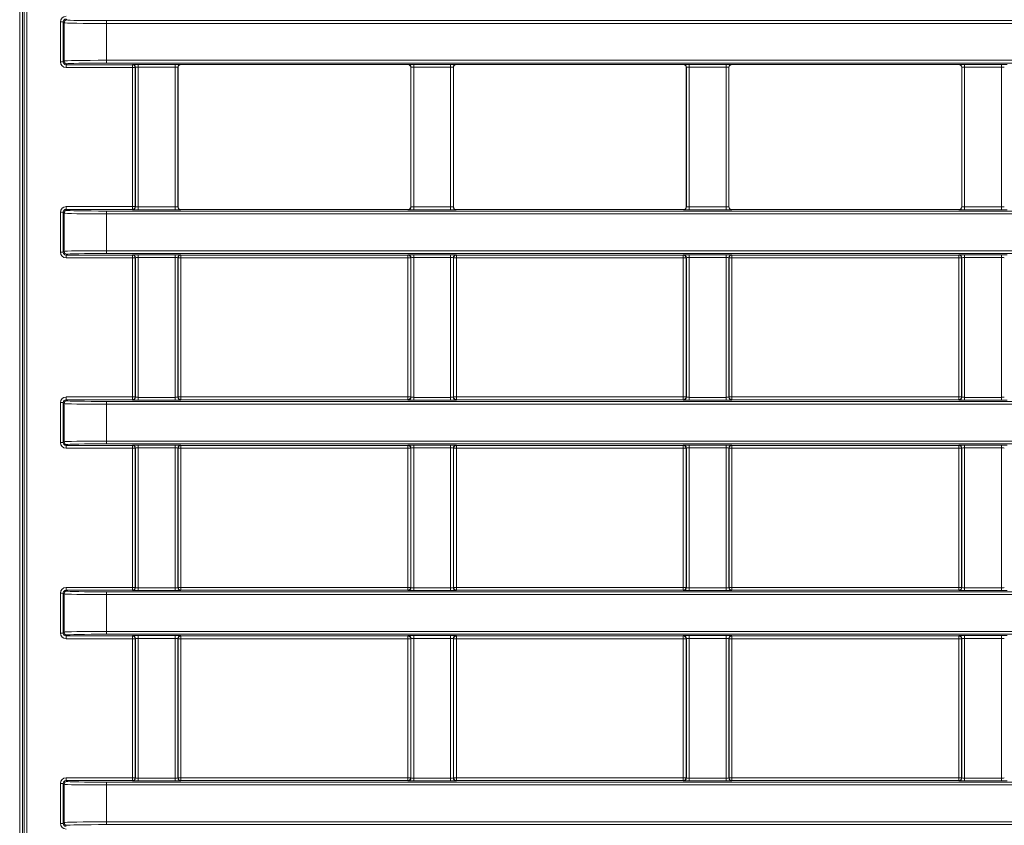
# Model space of a CAD drawing. Header units: millimetres. Extents: x 0 to 1118, y 0 to 864.
# Tile 24 of 235: x 307 to 324, y 191 to 205. Entities that reach past the tile are written whole.
import ezdxf

# ---------------------------------------------------------------- set-up
doc = ezdxf.new("R2010")
doc.units = ezdxf.units.MM

msp = doc.modelspace()

# ---------------------------------------------------------------- linework, layer by layer
at = {"color": 9, "linetype": 'Continuous', "lineweight": 0}
for p, q in [((306.684, 168.348), (306.684, 230.746)), ((306.734, 230.746), (306.734, 168.348)), ((306.762, 168.376), (306.762, 230.718)), ((306.812, 230.718), (306.812, 168.376)), ((307.404, 204.961), (307.454, 204.961)), ((307.404, 204.253), (307.404, 204.961)), ((307.47, 204.945), (307.454, 204.961)), ((307.454, 204.961), (307.454, 204.253)), ((307.47, 204.269), (307.47, 204.945)), ((307.504, 205.011), (307.52, 204.995)), ((308.22, 204.983), (339.286, 204.983)), ((308.22, 204.983), (308.22, 204.933)), ((308.22, 204.933), (308.22, 204.281)), ((339.286, 204.933), (308.22, 204.933)), ((307.404, 204.253), (307.454, 204.253)), ((307.454, 204.253), (307.47, 204.269)), ((308.22, 204.281), (339.286, 204.281)), ((308.22, 204.281), (308.22, 204.231)), ((339.286, 204.231), (308.22, 204.231)), ((307.52, 204.219), (307.504, 204.203)), ((307.504, 204.203), (308.678, 204.203)), ((307.504, 204.153), (307.504, 204.203)), ((308.678, 204.153), (307.504, 204.153)), ((308.678, 204.203), (308.682, 204.207)), ((308.678, 204.153), (308.678, 204.203)), ((308.678, 201.691), (308.678, 204.153)), ((308.678, 204.153), (308.728, 204.153)), ((308.732, 204.157), (308.728, 204.153)), ((308.728, 204.153), (308.728, 201.691)), ((308.732, 201.687), (308.732, 204.157)), ((308.782, 204.209), (309.434, 204.209)), ((308.782, 204.159), (308.782, 204.209)), ((309.434, 204.159), (308.782, 204.159)), ((308.782, 204.159), (308.782, 201.685)), ((309.434, 204.159), (309.434, 204.209)), ((309.434, 201.685), (309.434, 204.159)), ((309.484, 204.157), (309.484, 201.687)), ((309.486, 204.155), (309.484, 204.157)), ((309.534, 204.207), (309.536, 204.205)), ((313.555, 204.205), (313.557, 204.207)), ((313.607, 204.157), (313.605, 204.155)), ((313.607, 201.687), (313.607, 204.157)), ((313.657, 204.209), (314.309, 204.209)), ((313.657, 204.159), (313.657, 204.209)), ((314.309, 204.159), (313.657, 204.159)), ((313.657, 204.159), (313.657, 201.685)), ((314.309, 204.159), (314.309, 204.209)), ((314.309, 201.685), (314.309, 204.159)), ((314.359, 204.157), (314.359, 201.687)), ((314.361, 204.155), (314.359, 204.157)), ((314.409, 204.207), (314.411, 204.205)), ((318.43, 204.205), (318.432, 204.207)), ((318.482, 204.157), (318.48, 204.155)), ((318.482, 201.687), (318.482, 204.157)), ((318.532, 204.209), (319.184, 204.209)), ((318.532, 204.159), (318.532, 204.209)), ((319.184, 204.159), (318.532, 204.159)), ((318.532, 204.159), (318.532, 201.685)), ((319.184, 204.159), (319.184, 204.209)), ((319.184, 201.685), (319.184, 204.159)), ((319.234, 204.157), (319.234, 201.687)), ((319.236, 204.155), (319.234, 204.157)), ((319.284, 204.207), (319.286, 204.205)), ((323.305, 204.205), (323.307, 204.207)), ((323.357, 204.157), (323.355, 204.155)), ((323.357, 201.687), (323.357, 204.157)), ((323.407, 204.209), (324.059, 204.209)), ((323.407, 204.159), (323.407, 204.209)), ((324.059, 204.159), (323.407, 204.159)), ((323.407, 204.159), (323.407, 201.685)), ((324.059, 204.159), (324.059, 204.209)), ((324.059, 201.685), (324.059, 204.159)), ((307.504, 201.641), (307.504, 201.691)), ((307.504, 201.691), (308.678, 201.691)), ((307.504, 201.641), (307.52, 201.625)), ((308.678, 201.641), (307.504, 201.641)), ((308.22, 201.613), (339.286, 201.613)), ((308.22, 201.613), (308.22, 201.563)), ((308.678, 201.691), (308.728, 201.691)), ((308.678, 201.691), (308.678, 201.641)), ((308.682, 201.637), (308.678, 201.641)), ((308.728, 201.691), (308.732, 201.687)), ((308.782, 201.635), (308.782, 201.685)), ((308.782, 201.685), (309.434, 201.685)), ((309.434, 201.635), (308.782, 201.635)), ((309.434, 201.635), (309.434, 201.685)), ((309.484, 201.687), (309.486, 201.689)), ((309.536, 201.639), (309.534, 201.637)), ((313.557, 201.637), (313.555, 201.639)), ((313.605, 201.689), (313.607, 201.687)), ((313.657, 201.635), (313.657, 201.685)), ((313.657, 201.685), (314.309, 201.685)), ((314.309, 201.635), (313.657, 201.635)), ((314.309, 201.635), (314.309, 201.685)), ((314.359, 201.687), (314.361, 201.689)), ((314.411, 201.639), (314.409, 201.637)), ((318.432, 201.637), (318.43, 201.639)), ((318.48, 201.689), (318.482, 201.687)), ((318.532, 201.635), (318.532, 201.685)), ((318.532, 201.685), (319.184, 201.685)), ((319.184, 201.635), (318.532, 201.635)), ((319.184, 201.635), (319.184, 201.685)), ((319.234, 201.687), (319.236, 201.689)), ((319.286, 201.639), (319.284, 201.637)), ((323.307, 201.637), (323.305, 201.639)), ((323.355, 201.689), (323.357, 201.687)), ((323.407, 201.635), (323.407, 201.685)), ((323.407, 201.685), (324.059, 201.685)), ((324.059, 201.635), (323.407, 201.635)), ((324.059, 201.635), (324.059, 201.685)), ((307.404, 200.883), (307.404, 201.591)), ((307.404, 201.591), (307.454, 201.591)), ((307.47, 201.575), (307.454, 201.591)), ((307.454, 201.591), (307.454, 200.883)), ((307.47, 200.899), (307.47, 201.575)), ((308.22, 201.563), (308.22, 200.911)), ((339.286, 201.563), (308.22, 201.563)), ((308.22, 200.911), (339.286, 200.911)), ((308.22, 200.911), (308.22, 200.861)), ((307.404, 200.883), (307.454, 200.883)), ((307.454, 200.883), (307.47, 200.899)), ((307.52, 200.849), (307.504, 200.833)), ((307.504, 200.833), (308.678, 200.833)), ((307.504, 200.783), (307.504, 200.833)), ((308.678, 200.783), (307.504, 200.783)), ((339.286, 200.861), (308.22, 200.861)), ((308.678, 200.833), (308.682, 200.837)), ((308.678, 200.783), (308.678, 200.833)), ((308.678, 200.783), (308.728, 200.783)), ((308.678, 198.321), (308.678, 200.783)), ((308.732, 200.787), (308.728, 200.783)), ((308.728, 200.783), (308.728, 198.321)), ((308.732, 198.317), (308.732, 200.787)), ((308.782, 200.839), (309.434, 200.839)), ((308.782, 200.789), (308.782, 200.839)), ((309.434, 200.789), (308.782, 200.789)), ((308.782, 200.789), (308.782, 198.315)), ((309.434, 200.789), (309.434, 200.839)), ((309.434, 198.315), (309.434, 200.789)), ((309.484, 200.787), (309.484, 198.317)), ((309.488, 200.783), (309.484, 200.787)), ((309.488, 198.321), (309.488, 200.783)), ((309.488, 200.783), (309.538, 200.783)), ((309.534, 200.837), (309.538, 200.833)), ((309.538, 200.833), (313.553, 200.833)), ((309.538, 200.783), (309.538, 200.833)), ((313.553, 200.783), (309.538, 200.783)), ((309.538, 200.783), (309.538, 198.321)), ((313.553, 200.833), (313.557, 200.837)), ((313.553, 200.783), (313.553, 200.833)), ((313.553, 200.783), (313.603, 200.783)), ((313.553, 198.321), (313.553, 200.783)), ((313.607, 200.787), (313.603, 200.783)), ((313.603, 200.783), (313.603, 198.321)), ((313.607, 198.317), (313.607, 200.787)), ((313.657, 200.839), (314.309, 200.839)), ((313.657, 200.789), (313.657, 200.839)), ((314.309, 200.789), (313.657, 200.789)), ((313.657, 200.789), (313.657, 198.315)), ((314.309, 200.789), (314.309, 200.839)), ((314.309, 198.315), (314.309, 200.789)), ((314.359, 200.787), (314.359, 198.317)), ((314.363, 200.783), (314.359, 200.787)), ((314.363, 198.321), (314.363, 200.783)), ((314.363, 200.783), (314.413, 200.783)), ((314.409, 200.837), (314.413, 200.833)), ((314.413, 200.833), (318.428, 200.833)), ((314.413, 200.783), (314.413, 200.833)), ((318.428, 200.783), (314.413, 200.783)), ((314.413, 200.783), (314.413, 198.321)), ((318.428, 200.833), (318.432, 200.837)), ((318.428, 200.783), (318.428, 200.833)), ((318.428, 200.783), (318.478, 200.783)), ((318.428, 198.321), (318.428, 200.783)), ((318.482, 200.787), (318.478, 200.783)), ((318.478, 200.783), (318.478, 198.321)), ((318.482, 198.317), (318.482, 200.787)), ((318.532, 200.839), (319.184, 200.839)), ((318.532, 200.789), (318.532, 200.839)), ((319.184, 200.789), (318.532, 200.789)), ((318.532, 200.789), (318.532, 198.315)), ((319.184, 200.789), (319.184, 200.839)), ((319.184, 198.315), (319.184, 200.789)), ((319.234, 200.787), (319.234, 198.317)), ((319.238, 200.783), (319.234, 200.787)), ((319.238, 198.321), (319.238, 200.783)), ((319.238, 200.783), (319.288, 200.783)), ((319.284, 200.837), (319.288, 200.833)), ((319.288, 200.833), (323.303, 200.833)), ((319.288, 200.783), (319.288, 200.833)), ((323.303, 200.783), (319.288, 200.783)), ((319.288, 200.783), (319.288, 198.321)), ((323.303, 200.833), (323.307, 200.837)), ((323.303, 200.783), (323.303, 200.833)), ((323.303, 198.321), (323.303, 200.783)), ((323.303, 200.783), (323.353, 200.783)), ((323.357, 200.787), (323.353, 200.783)), ((323.353, 200.783), (323.353, 198.321)), ((323.357, 198.317), (323.357, 200.787)), ((323.407, 200.839), (324.059, 200.839)), ((323.407, 200.839), (323.407, 200.789)), ((324.059, 200.789), (323.407, 200.789)), ((323.407, 200.789), (323.407, 198.315)), ((324.059, 200.839), (324.059, 200.789)), ((324.059, 198.315), (324.059, 200.789)), ((307.504, 198.271), (307.504, 198.321)), ((307.504, 198.321), (308.678, 198.321)), ((308.678, 198.271), (308.678, 198.321)), ((308.728, 198.321), (308.678, 198.321)), ((308.728, 198.321), (308.732, 198.317)), ((308.782, 198.265), (308.782, 198.315)), ((308.782, 198.315), (309.434, 198.315)), ((309.434, 198.265), (309.434, 198.315)), ((309.484, 198.317), (309.488, 198.321)), ((309.538, 198.321), (309.488, 198.321)), ((309.538, 198.271), (309.538, 198.321)), ((309.538, 198.321), (313.553, 198.321)), ((313.553, 198.271), (313.553, 198.321)), ((313.603, 198.321), (313.553, 198.321)), ((313.603, 198.321), (313.607, 198.317)), ((313.657, 198.265), (313.657, 198.315)), ((313.657, 198.315), (314.309, 198.315)), ((314.309, 198.265), (314.309, 198.315)), ((314.359, 198.317), (314.363, 198.321)), ((314.413, 198.321), (314.363, 198.321)), ((314.413, 198.271), (314.413, 198.321)), ((314.413, 198.321), (318.428, 198.321)), ((318.428, 198.271), (318.428, 198.321)), ((318.478, 198.321), (318.428, 198.321)), ((318.478, 198.321), (318.482, 198.317)), ((318.532, 198.265), (318.532, 198.315)), ((318.532, 198.315), (319.184, 198.315)), ((319.184, 198.265), (319.184, 198.315)), ((319.234, 198.317), (319.238, 198.321)), ((319.288, 198.321), (319.238, 198.321)), ((319.288, 198.271), (319.288, 198.321)), ((319.288, 198.321), (323.303, 198.321)), ((323.353, 198.321), (323.303, 198.321)), ((323.303, 198.271), (323.303, 198.321)), ((323.353, 198.321), (323.357, 198.317)), ((323.407, 198.315), (323.407, 198.265)), ((323.407, 198.315), (324.059, 198.315)), ((324.059, 198.315), (324.059, 198.265)), ((307.404, 197.513), (307.404, 198.221)), ((307.454, 198.221), (307.404, 198.221)), ((307.47, 198.205), (307.454, 198.221)), ((307.454, 198.221), (307.454, 197.513)), ((307.47, 197.529), (307.47, 198.205)), ((307.504, 198.271), (307.52, 198.255)), ((308.678, 198.271), (307.504, 198.271)), ((308.22, 198.243), (339.286, 198.243)), ((308.22, 198.243), (308.22, 198.193)), ((308.22, 198.193), (308.22, 197.541)), ((339.286, 198.193), (308.22, 198.193)), ((308.682, 198.267), (308.678, 198.271)), ((309.434, 198.265), (308.782, 198.265)), ((309.538, 198.271), (309.534, 198.267)), ((313.553, 198.271), (309.538, 198.271)), ((313.557, 198.267), (313.553, 198.271)), ((314.309, 198.265), (313.657, 198.265)), ((314.413, 198.271), (314.409, 198.267)), ((318.428, 198.271), (314.413, 198.271)), ((318.432, 198.267), (318.428, 198.271)), ((319.184, 198.265), (318.532, 198.265)), ((319.288, 198.271), (319.284, 198.267)), ((323.303, 198.271), (319.288, 198.271)), ((323.307, 198.267), (323.303, 198.271)), ((324.059, 198.265), (323.407, 198.265)), ((307.454, 197.513), (307.404, 197.513)), ((307.454, 197.513), (307.47, 197.529)), ((307.52, 197.479), (307.504, 197.463)), ((307.504, 197.463), (308.678, 197.463)), ((307.504, 197.463), (307.504, 197.413)), ((308.22, 197.541), (339.286, 197.541)), ((308.22, 197.541), (308.22, 197.491)), ((339.286, 197.491), (308.22, 197.491)), ((308.678, 197.463), (308.682, 197.467)), ((308.678, 197.463), (308.678, 197.413)), ((308.782, 197.469), (309.434, 197.469)), ((308.782, 197.419), (308.782, 197.469)), ((309.434, 197.419), (309.434, 197.469)), ((309.534, 197.467), (309.538, 197.463)), ((309.538, 197.463), (313.553, 197.463)), ((309.538, 197.413), (309.538, 197.463)), ((313.553, 197.463), (313.557, 197.467)), ((313.553, 197.413), (313.553, 197.463)), ((313.657, 197.469), (314.309, 197.469)), ((313.657, 197.419), (313.657, 197.469)), ((314.309, 197.419), (314.309, 197.469)), ((314.409, 197.467), (314.413, 197.463)), ((314.413, 197.463), (318.428, 197.463)), ((314.413, 197.413), (314.413, 197.463)), ((318.428, 197.463), (318.432, 197.467)), ((318.428, 197.413), (318.428, 197.463)), ((318.532, 197.469), (319.184, 197.469)), ((318.532, 197.419), (318.532, 197.469)), ((319.184, 197.419), (319.184, 197.469)), ((319.284, 197.467), (319.288, 197.463)), ((319.288, 197.463), (323.303, 197.463)), ((319.288, 197.413), (319.288, 197.463)), ((323.303, 197.463), (323.307, 197.467)), ((323.303, 197.413), (323.303, 197.463)), ((323.407, 197.469), (324.059, 197.469)), ((323.407, 197.469), (323.407, 197.419)), ((324.059, 197.469), (324.059, 197.419)), ((308.678, 197.413), (307.504, 197.413)), ((308.728, 197.413), (308.678, 197.413)), ((308.678, 194.951), (308.678, 197.413)), ((308.732, 197.417), (308.728, 197.413)), ((308.728, 197.413), (308.728, 194.951)), ((308.732, 194.947), (308.732, 197.417)), ((309.434, 197.419), (308.782, 197.419)), ((308.782, 197.419), (308.782, 194.945)), ((309.434, 194.945), (309.434, 197.419)), ((309.484, 197.417), (309.484, 194.947)), ((309.488, 197.413), (309.484, 197.417)), ((309.488, 194.951), (309.488, 197.413)), ((309.538, 197.413), (309.488, 197.413)), ((313.553, 197.413), (309.538, 197.413)), ((309.538, 197.413), (309.538, 194.951)), ((313.603, 197.413), (313.553, 197.413)), ((313.553, 194.951), (313.553, 197.413)), ((313.607, 197.417), (313.603, 197.413)), ((313.603, 197.413), (313.603, 194.951)), ((313.607, 194.947), (313.607, 197.417)), ((314.309, 197.419), (313.657, 197.419)), ((313.657, 197.419), (313.657, 194.945)), ((314.309, 194.945), (314.309, 197.419)), ((314.359, 197.417), (314.359, 194.947)), ((314.363, 197.413), (314.359, 197.417)), ((314.363, 194.951), (314.363, 197.413)), ((314.413, 197.413), (314.363, 197.413)), ((318.428, 197.413), (314.413, 197.413)), ((314.413, 197.413), (314.413, 194.951)), ((318.428, 194.951), (318.428, 197.413)), ((318.478, 197.413), (318.428, 197.413)), ((318.482, 197.417), (318.478, 197.413)), ((318.478, 197.413), (318.478, 194.951)), ((318.482, 194.947), (318.482, 197.417)), ((319.184, 197.419), (318.532, 197.419)), ((318.532, 197.419), (318.532, 194.945)), ((319.184, 194.945), (319.184, 197.419)), ((319.234, 197.417), (319.234, 194.947)), ((319.238, 197.413), (319.234, 197.417)), ((319.238, 194.951), (319.238, 197.413)), ((319.288, 197.413), (319.238, 197.413)), ((323.303, 197.413), (319.288, 197.413)), ((319.288, 197.413), (319.288, 194.951)), ((323.353, 197.413), (323.303, 197.413)), ((323.303, 194.951), (323.303, 197.413)), ((323.357, 197.417), (323.353, 197.413)), ((323.353, 197.413), (323.353, 194.951)), ((323.357, 194.947), (323.357, 197.417)), ((324.059, 197.419), (323.407, 197.419)), ((323.407, 197.419), (323.407, 194.945)), ((324.059, 194.945), (324.059, 197.419)), ((307.454, 194.851), (307.404, 194.851)), ((307.404, 194.143), (307.404, 194.851)), ((307.47, 194.835), (307.454, 194.851)), ((307.454, 194.851), (307.454, 194.143)), ((307.47, 194.159), (307.47, 194.835)), ((307.504, 194.901), (307.504, 194.951)), ((307.504, 194.951), (308.678, 194.951)), ((307.504, 194.901), (307.52, 194.885)), ((308.678, 194.901), (307.504, 194.901)), ((308.22, 194.873), (339.286, 194.873)), ((308.22, 194.873), (308.22, 194.823)), ((308.22, 194.823), (308.22, 194.171)), ((339.286, 194.823), (308.22, 194.823)), ((308.678, 194.901), (308.678, 194.951)), ((308.728, 194.951), (308.678, 194.951)), ((308.682, 194.897), (308.678, 194.901)), ((308.728, 194.951), (308.732, 194.947)), ((308.782, 194.895), (308.782, 194.945)), ((308.782, 194.945), (309.434, 194.945)), ((309.434, 194.895), (308.782, 194.895)), ((309.434, 194.895), (309.434, 194.945)), ((309.484, 194.947), (309.488, 194.951)), ((309.538, 194.951), (309.488, 194.951)), ((309.538, 194.901), (309.534, 194.897)), ((309.538, 194.901), (309.538, 194.951)), ((309.538, 194.951), (313.553, 194.951)), ((313.553, 194.901), (309.538, 194.901)), ((313.553, 194.901), (313.553, 194.951)), ((313.603, 194.951), (313.553, 194.951)), ((313.557, 194.897), (313.553, 194.901)), ((313.603, 194.951), (313.607, 194.947)), ((313.657, 194.895), (313.657, 194.945)), ((313.657, 194.945), (314.309, 194.945)), ((314.309, 194.895), (313.657, 194.895)), ((314.309, 194.895), (314.309, 194.945)), ((314.359, 194.947), (314.363, 194.951)), ((314.413, 194.951), (314.363, 194.951)), ((314.413, 194.901), (314.409, 194.897)), ((314.413, 194.901), (314.413, 194.951)), ((314.413, 194.951), (318.428, 194.951)), ((318.428, 194.901), (314.413, 194.901)), ((318.478, 194.951), (318.428, 194.951)), ((318.428, 194.901), (318.428, 194.951)), ((318.432, 194.897), (318.428, 194.901)), ((318.478, 194.951), (318.482, 194.947)), ((318.532, 194.895), (318.532, 194.945)), ((318.532, 194.945), (319.184, 194.945)), ((319.184, 194.895), (318.532, 194.895)), ((319.184, 194.895), (319.184, 194.945)), ((319.234, 194.947), (319.238, 194.951)), ((319.288, 194.951), (319.238, 194.951)), ((319.288, 194.901), (319.284, 194.897)), ((319.288, 194.901), (319.288, 194.951)), ((319.288, 194.951), (323.303, 194.951)), ((323.303, 194.901), (319.288, 194.901)), ((323.353, 194.951), (323.303, 194.951)), ((323.303, 194.901), (323.303, 194.951)), ((323.307, 194.897), (323.303, 194.901)), ((323.353, 194.951), (323.357, 194.947)), ((323.407, 194.945), (324.059, 194.945)), ((323.407, 194.945), (323.407, 194.895)), ((324.059, 194.895), (323.407, 194.895)), ((324.059, 194.945), (324.059, 194.895)), ((307.454, 194.143), (307.404, 194.143)), ((307.454, 194.143), (307.47, 194.159)), ((308.22, 194.171), (339.286, 194.171)), ((308.22, 194.171), (308.22, 194.121)), ((339.286, 194.121), (308.22, 194.121)), ((307.52, 194.109), (307.504, 194.093)), ((307.504, 194.093), (308.678, 194.093)), ((307.504, 194.093), (307.504, 194.043)), ((308.678, 194.043), (307.504, 194.043)), ((308.678, 194.093), (308.682, 194.097)), ((308.678, 194.093), (308.678, 194.043)), ((308.678, 191.581), (308.678, 194.043)), ((308.728, 194.043), (308.678, 194.043)), ((308.732, 194.047), (308.728, 194.043)), ((308.728, 194.043), (308.728, 191.581)), ((308.732, 191.577), (308.732, 194.047)), ((308.782, 194.099), (309.434, 194.099)), ((308.782, 194.049), (308.782, 194.099)), ((309.434, 194.049), (308.782, 194.049)), ((308.782, 194.049), (308.782, 191.575)), ((309.434, 194.049), (309.434, 194.099)), ((309.434, 191.575), (309.434, 194.049)), ((309.484, 194.047), (309.484, 191.577)), ((309.488, 194.043), (309.484, 194.047)), ((309.488, 191.581), (309.488, 194.043)), ((309.538, 194.043), (309.488, 194.043)), ((309.534, 194.097), (309.538, 194.093)), ((309.538, 194.093), (313.553, 194.093)), ((309.538, 194.043), (309.538, 194.093)), ((309.538, 194.043), (309.538, 191.581)), ((313.553, 194.043), (309.538, 194.043)), ((313.553, 194.093), (313.557, 194.097)), ((313.553, 194.043), (313.553, 194.093)), ((313.553, 191.581), (313.553, 194.043)), ((313.603, 194.043), (313.553, 194.043)), ((313.607, 194.047), (313.603, 194.043)), ((313.603, 194.043), (313.603, 191.581)), ((313.607, 191.577), (313.607, 194.047)), ((313.657, 194.099), (314.309, 194.099)), ((313.657, 194.049), (313.657, 194.099)), ((314.309, 194.049), (313.657, 194.049)), ((313.657, 194.049), (313.657, 191.575)), ((314.309, 194.049), (314.309, 194.099)), ((314.309, 191.575), (314.309, 194.049)), ((314.359, 194.047), (314.359, 191.577)), ((314.363, 194.043), (314.359, 194.047)), ((314.363, 191.581), (314.363, 194.043)), ((314.413, 194.043), (314.363, 194.043)), ((314.409, 194.097), (314.413, 194.093)), ((314.413, 194.093), (318.428, 194.093)), ((314.413, 194.043), (314.413, 194.093)), ((314.413, 194.043), (314.413, 191.581)), ((318.428, 194.043), (314.413, 194.043)), ((318.428, 194.093), (318.432, 194.097)), ((318.428, 194.043), (318.428, 194.093)), ((318.428, 191.581), (318.428, 194.043)), ((318.478, 194.043), (318.428, 194.043)), ((318.482, 194.047), (318.478, 194.043)), ((318.478, 194.043), (318.478, 191.581)), ((318.482, 191.577), (318.482, 194.047)), ((318.532, 194.099), (319.184, 194.099)), ((318.532, 194.049), (318.532, 194.099)), ((319.184, 194.049), (318.532, 194.049)), ((318.532, 194.049), (318.532, 191.575)), ((319.184, 194.049), (319.184, 194.099)), ((319.184, 191.575), (319.184, 194.049)), ((319.234, 194.047), (319.234, 191.577)), ((319.238, 194.043), (319.234, 194.047)), ((319.238, 191.581), (319.238, 194.043)), ((319.288, 194.043), (319.238, 194.043)), ((319.284, 194.097), (319.288, 194.093)), ((319.288, 194.093), (323.303, 194.093)), ((319.288, 194.043), (319.288, 194.093)), ((323.303, 194.043), (319.288, 194.043)), ((319.288, 194.043), (319.288, 191.581)), ((323.303, 194.093), (323.307, 194.097)), ((323.303, 194.043), (323.303, 194.093)), ((323.303, 191.581), (323.303, 194.043)), ((323.353, 194.043), (323.303, 194.043)), ((323.357, 194.047), (323.353, 194.043)), ((323.353, 194.043), (323.353, 191.581)), ((323.357, 191.577), (323.357, 194.047)), ((323.407, 194.099), (324.059, 194.099)), ((323.407, 194.099), (323.407, 194.049)), ((324.059, 194.049), (323.407, 194.049)), ((323.407, 194.049), (323.407, 191.575)), ((324.059, 194.099), (324.059, 194.049)), ((324.059, 191.575), (324.059, 194.049)), ((307.504, 191.531), (307.504, 191.581)), ((307.504, 191.581), (308.678, 191.581)), ((307.504, 191.531), (307.52, 191.515)), ((308.678, 191.531), (307.504, 191.531)), ((308.22, 191.503), (339.286, 191.503)), ((308.22, 191.503), (308.22, 191.453)), ((308.678, 191.531), (308.678, 191.581)), ((308.728, 191.581), (308.678, 191.581)), ((308.682, 191.527), (308.678, 191.531)), ((308.728, 191.581), (308.732, 191.577)), ((308.782, 191.525), (308.782, 191.575)), ((308.782, 191.575), (309.434, 191.575)), ((309.434, 191.525), (308.782, 191.525)), ((309.434, 191.525), (309.434, 191.575)), ((309.484, 191.577), (309.488, 191.581)), ((309.538, 191.581), (309.488, 191.581)), ((309.538, 191.531), (309.534, 191.527)), ((309.538, 191.531), (309.538, 191.581)), ((309.538, 191.581), (313.553, 191.581)), ((313.553, 191.531), (309.538, 191.531)), ((313.553, 191.531), (313.553, 191.581)), ((313.603, 191.581), (313.553, 191.581)), ((313.557, 191.527), (313.553, 191.531)), ((313.603, 191.581), (313.607, 191.577)), ((313.657, 191.525), (313.657, 191.575)), ((313.657, 191.575), (314.309, 191.575)), ((314.309, 191.525), (313.657, 191.525)), ((314.309, 191.525), (314.309, 191.575)), ((314.359, 191.577), (314.363, 191.581)), ((314.413, 191.581), (314.363, 191.581)), ((314.413, 191.531), (314.409, 191.527)), ((314.413, 191.531), (314.413, 191.581)), ((314.413, 191.581), (318.428, 191.581)), ((318.428, 191.531), (314.413, 191.531)), ((318.428, 191.531), (318.428, 191.581)), ((318.478, 191.581), (318.428, 191.581)), ((318.432, 191.527), (318.428, 191.531)), ((318.478, 191.581), (318.482, 191.577)), ((318.532, 191.525), (318.532, 191.575)), ((318.532, 191.575), (319.184, 191.575)), ((319.184, 191.525), (318.532, 191.525)), ((319.184, 191.525), (319.184, 191.575)), ((319.234, 191.577), (319.238, 191.581)), ((319.288, 191.581), (319.238, 191.581)), ((319.288, 191.531), (319.284, 191.527)), ((319.288, 191.531), (319.288, 191.581)), ((319.288, 191.581), (323.303, 191.581)), ((323.303, 191.531), (319.288, 191.531)), ((323.353, 191.581), (323.303, 191.581)), ((323.303, 191.531), (323.303, 191.581)), ((323.307, 191.527), (323.303, 191.531)), ((323.353, 191.581), (323.357, 191.577)), ((323.407, 191.575), (323.407, 191.525)), ((323.407, 191.575), (324.059, 191.575)), ((324.059, 191.525), (323.407, 191.525)), ((324.059, 191.575), (324.059, 191.525)), ((307.454, 191.481), (307.404, 191.481)), ((307.404, 190.773), (307.404, 191.481)), ((307.47, 191.465), (307.454, 191.481)), ((307.454, 191.481), (307.454, 190.773)), ((307.47, 190.789), (307.47, 191.465)), ((308.22, 191.453), (308.22, 190.801)), ((339.286, 191.453), (308.22, 191.453)), ((307.454, 190.773), (307.404, 190.773)), ((307.454, 190.773), (307.47, 190.789)), ((308.22, 190.801), (339.286, 190.801)), ((308.22, 190.801), (308.22, 190.751)), ((339.286, 190.751), (308.22, 190.751))]:
    msp.add_line(p, q, dxfattribs=at)
at = {"color": 7, "linetype": 'Continuous', "lineweight": 15}
for p, q in [((309.486, 201.689), (309.486, 204.155)), ((309.536, 204.205), (313.555, 204.205)), ((313.605, 204.155), (313.605, 201.689)), ((314.361, 201.689), (314.361, 204.155)), ((314.411, 204.205), (318.43, 204.205)), ((318.48, 204.155), (318.48, 201.689)), ((319.236, 201.689), (319.236, 204.155)), ((319.286, 204.205), (323.305, 204.205)), ((323.355, 204.155), (323.355, 201.689)), ((309.536, 201.639), (313.555, 201.639)), ((314.411, 201.639), (318.43, 201.639)), ((319.286, 201.639), (323.305, 201.639))]:
    msp.add_line(p, q, dxfattribs=at)
at = {"color": 9, "linetype": 'Continuous', "lineweight": 0}
for centre, start, end in [((307.52, 204.945), 90.0204, 179.9796), ((307.52, 204.269), 180.0204, 269.9796), ((308.678, 204.153), 0.0204, 89.9796), ((308.682, 204.157), 0.0204, 89.9796), ((309.534, 204.157), 90.0204, 179.9796), ((313.557, 204.157), 0.0204, 89.9796), ((314.409, 204.157), 90.0204, 179.9796), ((318.432, 204.157), 0.0204, 89.9796), ((319.284, 204.157), 90.0204, 179.9796), ((323.307, 204.157), 0.0204, 89.9796), ((307.52, 201.575), 90.0204, 179.9796), ((308.678, 201.691), 270.0204, 359.9796), ((308.682, 201.687), 270.0204, 359.9796), ((309.534, 201.687), 180.0204, 269.9796), ((313.557, 201.687), 270.0204, 359.9796), ((314.409, 201.687), 180.0204, 269.9796), ((318.432, 201.687), 270.0204, 359.9796), ((319.284, 201.687), 180.0204, 269.9796), ((323.307, 201.687), 270.0204, 359.9796), ((307.52, 200.899), 180.0204, 269.9796), ((308.678, 200.783), 0.0204, 89.9796), ((308.682, 200.787), 0.0204, 89.9796), ((309.534, 200.787), 90.0204, 179.9796), ((309.538, 200.783), 90.0204, 179.9796), ((313.553, 200.783), 0.0204, 89.9796), ((313.557, 200.787), 0.0204, 89.9796), ((314.409, 200.787), 90.0204, 179.9796), ((314.413, 200.783), 90.0204, 179.9796), ((318.428, 200.783), 0.0204, 89.9796), ((318.432, 200.787), 0.0204, 89.9796), ((319.284, 200.787), 90.0204, 179.9796), ((319.288, 200.783), 90.0204, 179.9796), ((323.303, 200.783), 0.0204, 89.9796), ((323.307, 200.787), 0.0204, 89.9796), ((308.678, 198.321), 270.0204, 359.9796), ((308.682, 198.317), 270.0204, 359.9796), ((309.534, 198.317), 180.0204, 269.9796), ((309.538, 198.321), 180.0204, 269.9796), ((313.553, 198.321), 270.0204, 359.9796), ((313.557, 198.317), 270.0204, 359.9796), ((314.409, 198.317), 180.0204, 269.9796), ((314.413, 198.321), 180.0204, 269.9796), ((318.428, 198.321), 270.0204, 359.9796), ((318.432, 198.317), 270.0204, 359.9796), ((319.284, 198.317), 180.0204, 269.9796), ((319.288, 198.321), 180.0204, 269.9796), ((323.303, 198.321), 270.0204, 359.9796), ((323.307, 198.317), 270.0204, 359.9796), ((307.52, 198.205), 90.0204, 179.9796), ((307.52, 197.529), 180.0204, 269.9796), ((308.678, 197.413), 0.0204, 89.9796), ((308.682, 197.417), 0.0204, 89.9796), ((309.534, 197.417), 90.0204, 179.9796), ((309.538, 197.413), 90.0204, 179.9796), ((313.553, 197.413), 0.0204, 89.9796), ((313.557, 197.417), 0.0204, 89.9796), ((314.409, 197.417), 90.0204, 179.9796), ((314.413, 197.413), 90.0204, 179.9796), ((318.428, 197.413), 0.0204, 89.9796), ((318.432, 197.417), 0.0204, 89.9796), ((319.284, 197.417), 90.0204, 179.9796), ((319.288, 197.413), 90.0204, 179.9796), ((323.303, 197.413), 0.0204, 89.9796), ((323.307, 197.417), 0.0204, 89.9796), ((307.52, 194.835), 90.0204, 179.9796), ((308.678, 194.951), 270.0204, 359.9796), ((308.682, 194.947), 270.0204, 359.9796), ((309.534, 194.947), 180.0204, 269.9796), ((309.538, 194.951), 180.0204, 269.9796), ((313.553, 194.951), 270.0204, 359.9796), ((313.557, 194.947), 270.0204, 359.9796), ((314.409, 194.947), 180.0204, 269.9796), ((314.413, 194.951), 180.0204, 269.9796), ((318.428, 194.951), 270.0204, 359.9796), ((318.432, 194.947), 270.0204, 359.9796), ((319.284, 194.947), 180.0204, 269.9796), ((319.288, 194.951), 180.0204, 269.9796), ((323.303, 194.951), 270.0204, 359.9796), ((323.307, 194.947), 270.0204, 359.9796), ((307.52, 194.159), 180.0204, 269.9796), ((308.678, 194.043), 0.0204, 89.9796), ((308.682, 194.047), 0.0204, 89.9796), ((309.534, 194.047), 90.0204, 179.9796), ((309.538, 194.043), 90.0204, 179.9796), ((313.553, 194.043), 0.0204, 89.9796), ((313.557, 194.047), 0.0204, 89.9796), ((314.409, 194.047), 90.0204, 179.9796), ((314.413, 194.043), 90.0204, 179.9796), ((318.428, 194.043), 0.0204, 89.9796), ((318.432, 194.047), 0.0204, 89.9796), ((319.284, 194.047), 90.0204, 179.9796), ((319.288, 194.043), 90.0204, 179.9796), ((323.303, 194.043), 0.0204, 89.9796), ((323.307, 194.047), 0.0204, 89.9796), ((307.52, 191.465), 90.0204, 179.9796), ((308.678, 191.581), 270.0204, 359.9796), ((308.682, 191.577), 270.0204, 359.9796), ((309.534, 191.577), 180.0204, 269.9796), ((309.538, 191.581), 180.0204, 269.9796), ((313.553, 191.581), 270.0204, 359.9796), ((313.557, 191.577), 270.0204, 359.9796), ((314.409, 191.577), 180.0204, 269.9796), ((314.413, 191.581), 180.0204, 269.9796), ((318.428, 191.581), 270.0204, 359.9796), ((318.432, 191.577), 270.0204, 359.9796), ((319.284, 191.577), 180.0204, 269.9796), ((319.288, 191.581), 180.0204, 269.9796), ((323.303, 191.581), 270.0204, 359.9796), ((323.307, 191.577), 270.0204, 359.9796), ((307.52, 190.789), 180.0204, 269.9796)]:
    msp.add_arc(centre, 0.05, start, end, dxfattribs=at)
for centre, major_axis, ratio, start_param, end_param in [((307.504, 204.961), (-0.0707, 0.0707), 0.999695, 5.497939, 7.068431), ((307.504, 204.961), (0.0354, -0.0354), 0.999087, 2.356347, 3.926839), ((308.22, 204.945), (0.75, 0), 0.016291, 3.159046, 4.712389), ((308.22, 204.995), (0.7, 0), 0.017455, 3.159046, 4.712389), ((307.504, 204.253), (-0.0707, -0.0707), 0.999695, 5.497939, 7.068431), ((307.504, 204.253), (0.0354, 0.0354), 0.999087, 2.356347, 3.926839), ((308.22, 204.269), (0.75, 0), 0.016291, 1.570796, 3.124139), ((308.22, 204.219), (0.7, 0), 0.017455, 1.570796, 3.124139), ((308.782, 204.207), (0.1, 0), 0.017455, 1.570796, 3.124139), ((308.782, 204.157), (0.05, 0), 0.03491, 1.570796, 3.124139), ((309.434, 204.207), (0.1, 0), 0.017455, 0.017453, 1.570796), ((309.434, 204.157), (0.05, 0), 0.03491, 0.017453, 1.570796), ((313.657, 204.207), (0.1, 0), 0.017455, 1.570796, 3.124139), ((313.657, 204.157), (0.05, 0), 0.03491, 1.570796, 3.124139), ((314.309, 204.207), (0.1, 0), 0.017455, 0.017453, 1.570796), ((314.309, 204.157), (0.05, 0), 0.03491, 0.017453, 1.570796), ((318.532, 204.207), (0.1, 0), 0.017455, 1.570796, 3.124139), ((318.532, 204.157), (0.05, 0), 0.03491, 1.570796, 3.124139), ((319.184, 204.207), (0.1, 0), 0.017455, 0.017453, 1.570796), ((319.184, 204.157), (0.05, 0), 0.03491, 0.017453, 1.570796), ((323.407, 204.207), (0.1, 0), 0.017455, 1.570796, 3.124139), ((323.407, 204.157), (0.05, 0), 0.03491, 1.570796, 3.124139), ((324.059, 204.207), (0.1, 0), 0.017455, 0.017453, 1.570796), ((324.059, 204.157), (0.05, 0), 0.03491, 0.017453, 1.570796), ((307.504, 201.591), (-0.0707, 0.0707), 0.999695, 5.497939, 7.068431), ((307.504, 201.591), (0.0354, -0.0354), 0.999087, 2.356347, 3.926839), ((308.22, 201.625), (0.7, 0), 0.017455, 3.159046, 4.712389), ((308.782, 201.637), (0.1, 0), 0.017455, 3.159046, 4.712389), ((308.782, 201.687), (0.05, 0), 0.03491, 3.159046, 4.712389), ((309.434, 201.687), (0.05, 0), 0.03491, 4.712389, 6.265732), ((309.434, 201.637), (0.1, 0), 0.017455, 4.712389, 6.265732), ((313.657, 201.637), (0.1, 0), 0.017455, 3.159046, 4.712389), ((313.657, 201.687), (0.05, 0), 0.03491, 3.159046, 4.712389), ((314.309, 201.687), (0.05, 0), 0.03491, 4.712389, 6.265732), ((314.309, 201.637), (0.1, 0), 0.017455, 4.712389, 6.265732), ((318.532, 201.637), (0.1, 0), 0.017455, 3.159046, 4.712389), ((318.532, 201.687), (0.05, 0), 0.03491, 3.159046, 4.712389), ((319.184, 201.687), (0.05, 0), 0.03491, 4.712389, 6.265732), ((319.184, 201.637), (0.1, 0), 0.017455, 4.712389, 6.265732), ((323.407, 201.637), (0.1, 0), 0.017455, 3.159046, 4.712389), ((323.407, 201.687), (0.05, 0), 0.03491, 3.159046, 4.712389), ((324.059, 201.687), (0.05, 0), 0.03491, 4.712389, 6.265732), ((324.059, 201.637), (0.1, 0), 0.017455, 4.712389, 6.265732), ((308.22, 201.575), (0.75, 0), 0.016291, 3.159046, 4.712389), ((308.22, 200.899), (0.75, 0), 0.016291, 1.570796, 3.124139), ((307.504, 200.883), (-0.0707, -0.0707), 0.999695, 5.497939, 7.068431), ((307.504, 200.883), (0.0354, 0.0354), 0.999087, 2.356347, 3.926839), ((308.22, 200.849), (0.7, 0), 0.017455, 1.570796, 3.124139), ((308.782, 200.837), (0.1, 0), 0.017455, 1.570796, 3.124139), ((308.782, 200.787), (0.05, 0), 0.03491, 1.570796, 3.124139), ((309.434, 200.837), (0.1, 0), 0.017455, 0.017453, 1.570796), ((309.434, 200.787), (0.05, 0), 0.03491, 0.017453, 1.570796), ((313.657, 200.837), (0.1, 0), 0.017455, 1.570796, 3.124139), ((313.657, 200.787), (0.05, 0), 0.03491, 1.570796, 3.124139), ((314.309, 200.837), (0.1, 0), 0.017455, 0.017453, 1.570796), ((314.309, 200.787), (0.05, 0), 0.03491, 0.017453, 1.570796), ((318.532, 200.837), (0.1, 0), 0.017455, 1.570796, 3.124139), ((318.532, 200.787), (0.05, 0), 0.03491, 1.570796, 3.124139), ((319.184, 200.837), (0.1, 0), 0.017455, 0.017453, 1.570796), ((319.184, 200.787), (0.05, 0), 0.03491, 0.017453, 1.570796), ((323.407, 200.837), (0.1, 0), 0.017455, 1.570796, 3.124139), ((323.407, 200.787), (0.05, 0), 0.03491, 1.570796, 3.124139), ((324.059, 200.837), (0.1, 0), 0.017455, 0.017453, 1.570796), ((324.059, 200.787), (0.05, 0), 0.03491, 0.017453, 1.570796), ((307.504, 198.221), (-0.0707, 0.0707), 0.999695, 5.497939, 7.068431), ((308.782, 198.317), (0.05, 0), 0.03491, 3.159046, 4.712389), ((309.434, 198.317), (0.05, 0), 0.03491, 4.712389, 6.265732), ((313.657, 198.317), (0.05, 0), 0.03491, 3.159046, 4.712389), ((314.309, 198.317), (0.05, 0), 0.03491, 4.712389, 6.265732), ((318.532, 198.317), (0.05, 0), 0.03491, 3.159046, 4.712389), ((319.184, 198.317), (0.05, 0), 0.03491, 4.712389, 6.265732), ((323.407, 198.317), (0.05, 0), 0.03491, 3.159046, 4.712389), ((324.059, 198.317), (0.05, 0), 0.03491, 4.712389, 6.265732), ((307.504, 198.221), (0.0354, -0.0354), 0.999087, 2.356347, 3.926839), ((308.22, 198.205), (0.75, 0), 0.016291, 3.159046, 4.712389), ((308.22, 198.255), (0.7, 0), 0.017455, 3.159046, 4.712389), ((308.782, 198.267), (0.1, 0), 0.017455, 3.159046, 4.712389), ((309.434, 198.267), (0.1, 0), 0.017455, 4.712389, 6.265732), ((313.657, 198.267), (0.1, 0), 0.017455, 3.159046, 4.712389), ((314.309, 198.267), (0.1, 0), 0.017455, 4.712389, 6.265732), ((318.532, 198.267), (0.1, 0), 0.017455, 3.159046, 4.712389), ((319.184, 198.267), (0.1, 0), 0.017455, 4.712389, 6.265732), ((323.407, 198.267), (0.1, 0), 0.017455, 3.159046, 4.712389), ((324.059, 198.267), (0.1, 0), 0.017455, 4.712389, 6.265732), ((307.504, 197.513), (-0.0707, -0.0707), 0.999695, 5.497939, 7.068431), ((307.504, 197.513), (0.0354, 0.0354), 0.999087, 2.356347, 3.926839), ((308.22, 197.529), (0.75, 0), 0.016291, 1.570796, 3.124139), ((308.22, 197.479), (0.7, 0), 0.017455, 1.570796, 3.124139), ((308.782, 197.467), (0.1, 0), 0.017455, 1.570796, 3.124139), ((309.434, 197.467), (0.1, 0), 0.017455, 0.017453, 1.570796), ((313.657, 197.467), (0.1, 0), 0.017455, 1.570796, 3.124139), ((314.309, 197.467), (0.1, 0), 0.017455, 0.017453, 1.570796), ((318.532, 197.467), (0.1, 0), 0.017455, 1.570796, 3.124139), ((319.184, 197.467), (0.1, 0), 0.017455, 0.017453, 1.570796), ((323.407, 197.467), (0.1, 0), 0.017455, 1.570796, 3.124139), ((324.059, 197.467), (0.1, 0), 0.017455, 0.017453, 1.570796), ((308.782, 197.417), (0.05, 0), 0.03491, 1.570796, 3.124139), ((309.434, 197.417), (0.05, 0), 0.03491, 0.017453, 1.570796), ((313.657, 197.417), (0.05, 0), 0.03491, 1.570796, 3.124139), ((314.309, 197.417), (0.05, 0), 0.03491, 0.017453, 1.570796), ((318.532, 197.417), (0.05, 0), 0.03491, 1.570796, 3.124139), ((319.184, 197.417), (0.05, 0), 0.03491, 0.017453, 1.570796), ((323.407, 197.417), (0.05, 0), 0.03491, 1.570796, 3.124139), ((324.059, 197.417), (0.05, 0), 0.03491, 0.017453, 1.570796), ((307.504, 194.851), (-0.0707, 0.0707), 0.999695, 5.497939, 7.068431), ((307.504, 194.851), (0.0354, -0.0354), 0.999087, 2.356347, 3.926839), ((308.22, 194.835), (0.75, 0), 0.016291, 3.159046, 4.712389), ((308.22, 194.885), (0.7, 0), 0.017455, 3.159046, 4.712389), ((308.782, 194.897), (0.1, 0), 0.017455, 3.159046, 4.712389), ((308.782, 194.947), (0.05, 0), 0.03491, 3.159046, 4.712389), ((309.434, 194.947), (0.05, 0), 0.03491, 4.712389, 6.265732), ((309.434, 194.897), (0.1, 0), 0.017455, 4.712389, 6.265732), ((313.657, 194.897), (0.1, 0), 0.017455, 3.159046, 4.712389), ((313.657, 194.947), (0.05, 0), 0.03491, 3.159046, 4.712389), ((314.309, 194.947), (0.05, 0), 0.03491, 4.712389, 6.265732), ((314.309, 194.897), (0.1, 0), 0.017455, 4.712389, 6.265732), ((318.532, 194.897), (0.1, 0), 0.017455, 3.159046, 4.712389), ((318.532, 194.947), (0.05, 0), 0.03491, 3.159046, 4.712389), ((319.184, 194.947), (0.05, 0), 0.03491, 4.712389, 6.265732), ((319.184, 194.897), (0.1, 0), 0.017455, 4.712389, 6.265732), ((323.407, 194.897), (0.1, 0), 0.017455, 3.159046, 4.712389), ((323.407, 194.947), (0.05, 0), 0.03491, 3.159046, 4.712389), ((324.059, 194.947), (0.05, 0), 0.03491, 4.712389, 6.265732), ((324.059, 194.897), (0.1, 0), 0.017455, 4.712389, 6.265732), ((307.504, 194.143), (-0.0707, -0.0707), 0.999695, 5.497939, 7.068431), ((307.504, 194.143), (0.0354, 0.0354), 0.999087, 2.356347, 3.926839), ((308.22, 194.159), (0.75, 0), 0.016291, 1.570796, 3.124139), ((308.22, 194.109), (0.7, 0), 0.017455, 1.570796, 3.124139), ((308.782, 194.097), (0.1, 0), 0.017455, 1.570796, 3.124139), ((308.782, 194.047), (0.05, 0), 0.03491, 1.570796, 3.124139), ((309.434, 194.097), (0.1, 0), 0.017455, 0.017453, 1.570796), ((309.434, 194.047), (0.05, 0), 0.03491, 0.017453, 1.570796), ((313.657, 194.097), (0.1, 0), 0.017455, 1.570796, 3.124139), ((313.657, 194.047), (0.05, 0), 0.03491, 1.570796, 3.124139), ((314.309, 194.097), (0.1, 0), 0.017455, 0.017453, 1.570796), ((314.309, 194.047), (0.05, 0), 0.03491, 0.017453, 1.570796), ((318.532, 194.097), (0.1, 0), 0.017455, 1.570796, 3.124139), ((318.532, 194.047), (0.05, 0), 0.03491, 1.570796, 3.124139), ((319.184, 194.097), (0.1, 0), 0.017455, 0.017453, 1.570796), ((319.184, 194.047), (0.05, 0), 0.03491, 0.017453, 1.570796), ((323.407, 194.097), (0.1, 0), 0.017455, 1.570796, 3.124139), ((323.407, 194.047), (0.05, 0), 0.03491, 1.570796, 3.124139), ((324.059, 194.097), (0.1, 0), 0.017455, 0.017453, 1.570796), ((324.059, 194.047), (0.05, 0), 0.03491, 0.017453, 1.570796), ((307.504, 191.481), (-0.0707, 0.0707), 0.999695, 5.497939, 7.068431), ((307.504, 191.481), (0.0354, -0.0354), 0.999087, 2.356347, 3.926839), ((308.22, 191.515), (0.7, 0), 0.017455, 3.159046, 4.712389), ((308.782, 191.527), (0.1, 0), 0.017455, 3.159046, 4.712389), ((308.782, 191.577), (0.05, 0), 0.03491, 3.159046, 4.712389), ((309.434, 191.577), (0.05, 0), 0.03491, 4.712389, 6.265732), ((309.434, 191.527), (0.1, 0), 0.017455, 4.712389, 6.265732), ((313.657, 191.527), (0.1, 0), 0.017455, 3.159046, 4.712389), ((313.657, 191.577), (0.05, 0), 0.03491, 3.159046, 4.712389), ((314.309, 191.577), (0.05, 0), 0.03491, 4.712389, 6.265732), ((314.309, 191.527), (0.1, 0), 0.017455, 4.712389, 6.265732), ((318.532, 191.527), (0.1, 0), 0.017455, 3.159046, 4.712389), ((318.532, 191.577), (0.05, 0), 0.03491, 3.159046, 4.712389), ((319.184, 191.577), (0.05, 0), 0.03491, 4.712389, 6.265732), ((319.184, 191.527), (0.1, 0), 0.017455, 4.712389, 6.265732), ((323.407, 191.527), (0.1, 0), 0.017455, 3.159046, 4.712389), ((323.407, 191.577), (0.05, 0), 0.03491, 3.159046, 4.712389), ((324.059, 191.577), (0.05, 0), 0.03491, 4.712389, 6.265732), ((324.059, 191.527), (0.1, 0), 0.017455, 4.712389, 6.265732), ((308.22, 191.465), (0.75, 0), 0.016291, 3.159046, 4.712389), ((307.504, 190.773), (-0.0707, -0.0707), 0.999695, 5.497939, 7.068431), ((307.504, 190.773), (0.0354, 0.0354), 0.999087, 2.356347, 3.926839), ((308.22, 190.789), (0.75, 0), 0.016291, 1.570796, 3.124139), ((308.22, 190.739), (0.7, 0), 0.017455, 1.570796, 3.124139)]:
    msp.add_ellipse(centre, major_axis=major_axis, ratio=ratio, start_param=start_param, end_param=end_param, dxfattribs=at)
at = {"color": 7, "linetype": 'Continuous', "lineweight": 15}
for centre, major_axis, start_param, end_param in [((309.536, 204.155), (0.0354, -0.0354), 2.356347, 3.926839), ((313.555, 204.155), (0.0354, 0.0354), 5.497939, 7.068431), ((314.411, 204.155), (0.0354, -0.0354), 2.356347, 3.926839), ((318.43, 204.155), (0.0354, 0.0354), 5.497939, 7.068431), ((319.286, 204.155), (0.0354, -0.0354), 2.356347, 3.926839), ((323.305, 204.155), (0.0354, 0.0354), 5.497939, 7.068431), ((309.536, 201.689), (-0.0354, -0.0354), 5.497939, 7.068431), ((313.555, 201.689), (-0.0354, 0.0354), 2.356347, 3.926839), ((314.411, 201.689), (-0.0354, -0.0354), 5.497939, 7.068431), ((318.43, 201.689), (-0.0354, 0.0354), 2.356347, 3.926839), ((319.286, 201.689), (-0.0354, -0.0354), 5.497939, 7.068431), ((323.305, 201.689), (-0.0354, 0.0354), 2.356347, 3.926839)]:
    msp.add_ellipse(centre, major_axis=major_axis, ratio=0.999695, start_param=start_param, end_param=end_param, dxfattribs=at)

doc.saveas('drawing.dxf')
